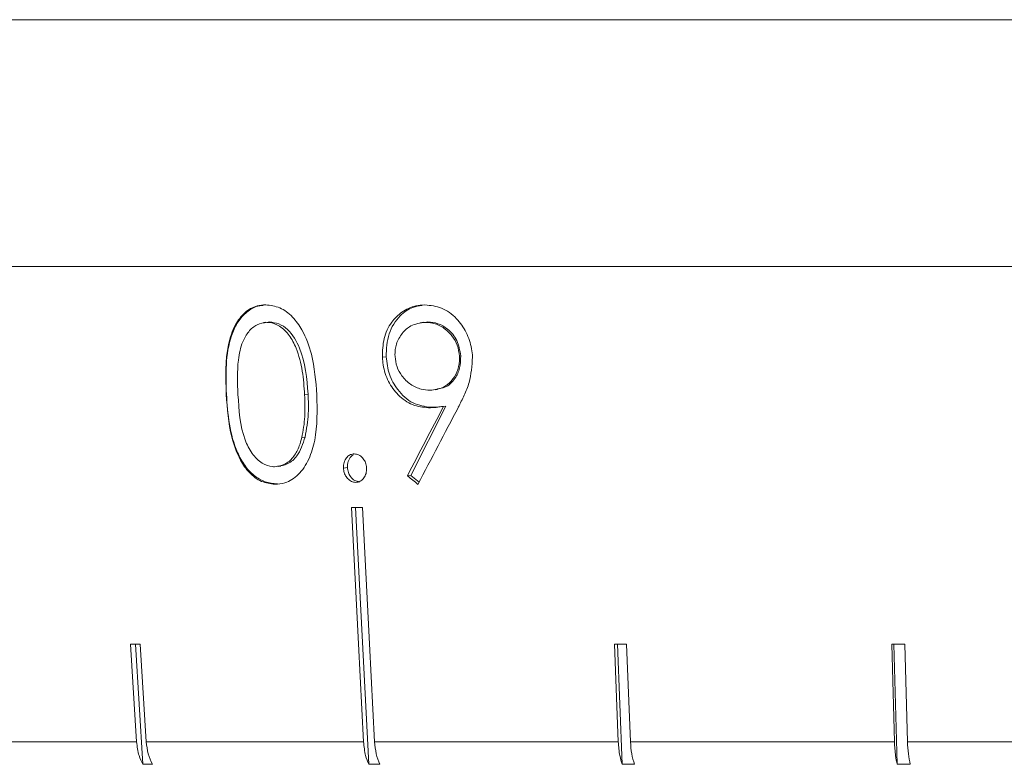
# Model space of a CAD drawing. Header units: inches. Extents: x -4 to 22.9, y -7.2 to 15.7.
# Tile 49 of 127: x 4.436 to 5.155, y 1.969 to 2.512. Entities that reach past the tile are written whole.
import ezdxf

# ---------------------------------------------------------------- set-up
doc = ezdxf.new("R2010")
doc.units = ezdxf.units.IN
doc.header["$MEASUREMENT"] = 0

msp = doc.modelspace()

# ---------------------------------------------------------------- linework, layer by layer
at = {"color": 7, "linetype": 'Continuous', "lineweight": 15}
for p, q in [((4.04171, 2.51192), (5.50971, 2.51192)), ((4.49015, 2.51192), (4.41785, 2.51192)), ((4.60613, 2.51192), (4.5264, 2.51192)), ((4.73202, 2.51192), (4.64572, 2.51192)), ((4.86643, 2.51192), (4.77451, 2.51192)), ((5.00788, 2.51192), (4.91135, 2.51192)), ((5.15483, 2.51192), (5.05475, 2.51192)), ((6.97771, 2.33192), (4.04171, 2.33192)), ((4.61579, 2.29121), (4.6141, 2.29096)), ((4.61855, 2.29146), (4.61675, 2.29119)), ((4.73071, 2.2912), (4.72865, 2.2909)), ((4.73414, 2.29146), (4.73219, 2.29117)), ((4.70373, 2.26609), (4.70098, 2.26569)), ((4.75815, 2.26672), (4.75716, 2.26657)), ((4.73949, 2.24198), (4.74127, 2.24224)), ((4.58715, 2.23873), (4.58701, 2.23871)), ((4.64679, 2.23878), (4.64423, 2.2384)), ((4.72167, 2.17954), (4.74718, 2.23015)), ((4.7366, 2.2292), (4.73462, 2.22891)), ((4.74718, 2.23015), (4.74561, 2.22991)), ((4.64457, 2.20747), (4.6421, 2.20711)), ((4.62491, 2.18606), (4.6268, 2.18634)), ((4.67547, 2.1853), (4.67256, 2.18487)), ((4.72167, 2.17954), (4.71918, 2.17917)), ((4.72775, 2.17454), (4.72167, 2.17954)), ((4.68289, 2.17469), (4.6815, 2.17448)), ((4.68135, 2.15616), (4.69098, 1.96885)), ((4.51714, 2.05654), (4.52155, 1.98522)), ((4.52068, 2.05654), (4.52611, 1.96885)), ((4.52862, 1.98522), (4.52421, 2.05654)), ((4.87026, 2.05654), (4.87309, 1.98522)), ((4.87253, 2.05654), (4.87601, 1.96885)), ((4.882, 1.98522), (4.87917, 2.05654)), ((5.07273, 2.05654), (5.07466, 1.98522)), ((5.07428, 2.05654), (5.07665, 1.96885)), ((5.08417, 1.98522), (5.08224, 2.05654)), ((4.38612, 1.98522), (4.52155, 1.98522)), ((4.52862, 1.98522), (4.68719, 1.98522)), ((4.69528, 1.98522), (4.87309, 1.98522)), ((4.882, 1.98522), (5.07466, 1.98522)), ((5.08417, 1.98522), (5.28694, 1.98522)), ((4.53318, 1.96885), (4.52611, 1.96885)), ((4.69907, 1.96885), (4.69098, 1.96885)), ((4.88492, 1.96885), (4.87601, 1.96885)), ((5.08616, 1.96885), (5.07665, 1.96885))]:
    msp.add_line(p, q, dxfattribs=at)
at = {"color": 7, "linetype": 'Continuous', "lineweight": 15, "flags": 128}
for points in [[(4.6784, 2.15616), (4.68352, 2.05675), (4.68719, 1.98522)], [(4.69528, 1.98522), (4.69161, 2.05675), (4.68649, 2.15616)]]:
    msp.add_lwpolyline(points, dxfattribs=at)
at = {"color": 7, "linetype": 'Continuous', "lineweight": 15}
for centre, major_axis, ratio, start_param, end_param in [((5.66554, 2.50631), (1.32276, 2.08438), 0.266434, 1.869415, 1.89367), ((5.66544, 2.48682), (1.3211, 2.08305), 0.266387, 1.860395, 1.88727), ((5.44555, 2.39663), (1.39175, -0.86792), 0.364266, 4.40181, 4.408115), ((5.51609, 2.28024), (1.41825, 0.0733), 0.070593, 4.076882, 4.083933), ((5.51734, 2.17985), (1.40947, 0.08753), 0.061627, 3.919602, 3.926696), ((5.51461, 2.17985), (1.40946, 0.05633), 0.077831, 4.23448, 4.241575), ((5.51304, 2.17985), (1.40946, 0.03837), 0.083147, 4.39241, 4.399505)]:
    msp.add_ellipse(centre, major_axis=major_axis, ratio=ratio, start_param=start_param, end_param=end_param, dxfattribs=at)
for points, knots in [([(4.58701, 2.23871), (4.58661, 2.25111), (4.58604, 2.269), (4.5927, 2.28899), (4.60015, 2.29872), (4.60819, 2.30343), (4.61368, 2.30382), (4.6158, 2.30397)], [0, 0, 0, 0, 0.421423, 0.607744, 0.75665, 0.905695, 1, 1, 1, 1]), ([(4.58715, 2.23873), (4.58691, 2.246), (4.58643, 2.26051), (4.58914, 2.27845), (4.59476, 2.29092), (4.60097, 2.2983), (4.60765, 2.30282), (4.61229, 2.30338), (4.614, 2.30358)], [0, 0, 0, 0, 0.264229, 0.527522, 0.659481, 0.791257, 0.92299, 1, 1, 1, 1]), ([(4.6158, 2.30397), (4.61926, 2.30353), (4.6262, 2.30264), (4.63552, 2.29567), (4.64381, 2.28413), (4.65109, 2.26474), (4.65237, 2.2483), (4.65314, 2.23832)], [0, 0, 0, 0, 0.149598, 0.299876, 0.440817, 0.660676, 1, 1, 1, 1]), ([(4.70098, 2.26569), (4.7011, 2.27033), (4.70135, 2.27968), (4.70693, 2.29131), (4.71523, 2.29927), (4.72384, 2.30337), (4.72976, 2.30379), (4.73202, 2.30395)], [0, 0, 0, 0, 0.226798, 0.455848, 0.652562, 0.86745, 1, 1, 1, 1]), ([(4.70373, 2.26609), (4.70398, 2.27185), (4.70448, 2.28337), (4.7128, 2.29576), (4.72174, 2.30229), (4.72752, 2.30308), (4.72969, 2.30338)], [0, 0, 0, 0, 0.306599, 0.612912, 0.854806, 1, 1, 1, 1]), ([(4.73202, 2.30395), (4.73612, 2.30348), (4.74436, 2.30256), (4.75514, 2.29487), (4.76252, 2.28414), (4.76601, 2.27408), (4.76656, 2.26791), (4.76674, 2.26589)], [0, 0, 0, 0, 0.239826, 0.481748, 0.693205, 0.899479, 1, 1, 1, 1]), ([(4.61675, 2.29119), (4.61427, 2.29084), (4.60928, 2.29013), (4.60312, 2.28474), (4.5981, 2.276), (4.59472, 2.26028), (4.59524, 2.2471), (4.59557, 2.23868)], [0, 0, 0, 0, 0.140683, 0.2820179, 0.4233905, 0.6315802, 1, 1, 1, 1]), ([(4.64423, 2.2384), (4.64381, 2.24415), (4.64296, 2.2557), (4.6392, 2.27059), (4.63336, 2.28207), (4.6263, 2.2888), (4.62033, 2.29096), (4.61727, 2.29116), (4.61675, 2.29119)], [0, 0, 0, 0, 0.252942, 0.507451, 0.666681, 0.827449, 0.971153, 1, 1, 1, 1]), ([(4.64679, 2.23878), (4.64581, 2.25034), (4.64435, 2.26765), (4.63404, 2.28481), (4.62554, 2.29056), (4.62088, 2.29116), (4.61855, 2.29146)], [0, 0, 0, 0, 0.500074, 0.749056, 0.874601, 1, 1, 1, 1]), ([(4.73219, 2.29117), (4.72856, 2.29069), (4.72225, 2.28986), (4.71515, 2.28347), (4.71086, 2.27606), (4.71008, 2.26975), (4.71017, 2.26668), (4.71018, 2.26633)], [0, 0, 0, 0, 0.313539, 0.54455, 0.775774, 0.974978, 1, 1, 1, 1]), ([(4.75716, 2.26657), (4.7568, 2.26925), (4.7561, 2.27462), (4.75173, 2.282), (4.74546, 2.28779), (4.73845, 2.29085), (4.73397, 2.29108), (4.73219, 2.29117)], [0, 0, 0, 0, 0.192596, 0.38636, 0.615599, 0.847581, 1, 1, 1, 1]), ([(4.75815, 2.26672), (4.75748, 2.2706), (4.75614, 2.27839), (4.74917, 2.2863), (4.74163, 2.2908), (4.73664, 2.29124), (4.73414, 2.29146)], [0, 0, 0, 0, 0.278771, 0.558587, 0.779186, 1, 1, 1, 1]), ([(4.73462, 2.22891), (4.73067, 2.2293), (4.72272, 2.23008), (4.71249, 2.23753), (4.70492, 2.24772), (4.70163, 2.25775), (4.70113, 2.26384), (4.70098, 2.26569)], [0, 0, 0, 0, 0.237338, 0.476759, 0.689947, 0.906033, 1, 1, 1, 1]), ([(4.7366, 2.2292), (4.73206, 2.22979), (4.72299, 2.23098), (4.7123, 2.24081), (4.70533, 2.25301), (4.70426, 2.26173), (4.70373, 2.26609)], [0, 0, 0, 0, 0.279808, 0.559491, 0.779628, 1, 1, 1, 1]), ([(4.71018, 2.26633), (4.71051, 2.26378), (4.71117, 2.25865), (4.7153, 2.25142), (4.72136, 2.24562), (4.72863, 2.24212), (4.73351, 2.24182), (4.7357, 2.24169)], [0, 0, 0, 0, 0.180221, 0.361623, 0.589366, 0.815567, 1, 1, 1, 1]), ([(4.7357, 2.24169), (4.7391, 2.24205), (4.74486, 2.24267), (4.75153, 2.24809), (4.75571, 2.25472), (4.75726, 2.26136), (4.75718, 2.26538), (4.75716, 2.26657)], [0, 0, 0, 0, 0.295312, 0.499595, 0.703504, 0.912396, 1, 1, 1, 1]), ([(4.74117, 2.24273), (4.74304, 2.24297), (4.74797, 2.24359), (4.75385, 2.24936), (4.75791, 2.25768), (4.75807, 2.26371), (4.75815, 2.26672)], [0, 0, 0, 0, 0.19078, 0.504825, 0.752419, 1, 1, 1, 1]), ([(4.76674, 2.26589), (4.76631, 2.25951), (4.76563, 2.24969), (4.76074, 2.23793), (4.75784, 2.23214), (4.75638, 2.22923)], [0, 0, 0, 0, 0.480035, 0.738548, 1, 1, 1, 1]), ([(4.62254, 2.17306), (4.61923, 2.17347), (4.61258, 2.17431), (4.60371, 2.18098), (4.59593, 2.19209), (4.58894, 2.2116), (4.58776, 2.22822), (4.58701, 2.23871)], [0, 0, 0, 0, 0.145314, 0.291399, 0.430589, 0.640711, 1, 1, 1, 1]), ([(4.62432, 2.17332), (4.62136, 2.17361), (4.61542, 2.17419), (4.6071, 2.17916), (4.60017, 2.18663), (4.59334, 2.1991), (4.58868, 2.21697), (4.58766, 2.23147), (4.58715, 2.23873)], [0, 0, 0, 0, 0.124917, 0.249819, 0.374729, 0.499838, 0.749496, 1, 1, 1, 1]), ([(4.59557, 2.23868), (4.59629, 2.22722), (4.59725, 2.21187), (4.60547, 2.19512), (4.61268, 2.18817), (4.61871, 2.18605), (4.62174, 2.18586), (4.62218, 2.18583)], [0, 0, 0, 0, 0.492978, 0.660483, 0.829457, 0.975094, 1, 1, 1, 1]), ([(4.65314, 2.23832), (4.6534, 2.22707), (4.65378, 2.21068), (4.64774, 2.19094), (4.64029, 2.17969), (4.63112, 2.17378), (4.62501, 2.17327), (4.62254, 2.17306)], [0, 0, 0, 0, 0.381244, 0.555512, 0.731161, 0.891598, 1, 1, 1, 1]), ([(4.6421, 2.20711), (4.64261, 2.20963), (4.64364, 2.21469), (4.64458, 2.22516), (4.64437, 2.23311), (4.64423, 2.2384)], [0, 0, 0, 0, 0.250493, 0.501064, 1, 1, 1, 1]), ([(4.64457, 2.20747), (4.64556, 2.21321), (4.64734, 2.22347), (4.64696, 2.2341), (4.64679, 2.23878)], [0, 0, 0, 0, 0.559602, 1, 1, 1, 1]), ([(4.74561, 2.22991), (4.74379, 2.22963), (4.74106, 2.22919), (4.73739, 2.22898), (4.73554, 2.22893), (4.73462, 2.22891)], [0, 0, 0, 0, 0.498954, 0.749345, 1, 1, 1, 1]), ([(4.74517, 2.22989), (4.74388, 2.22969), (4.74104, 2.22926), (4.73816, 2.22922), (4.7366, 2.2292)], [0, 0, 0, 0, 0.456015, 1, 1, 1, 1]), ([(4.62218, 2.18583), (4.62503, 2.18629), (4.63035, 2.18716), (4.63661, 2.19315), (4.64028, 2.20009), (4.64157, 2.20507), (4.6421, 2.20711)], [0, 0, 0, 0, 0.300701, 0.5605529, 0.8200348, 1, 1, 1, 1]), ([(4.62397, 2.1861), (4.62671, 2.18652), (4.6322, 2.18736), (4.64036, 2.19449), (4.64297, 2.20255), (4.64457, 2.20747)], [0, 0, 0, 0, 0.280214, 0.560807, 1, 1, 1, 1]), ([(4.67256, 2.18487), (4.67261, 2.18631), (4.67269, 2.18912), (4.67456, 2.19239), (4.67691, 2.1946), (4.67904, 2.19514), (4.68021, 2.19522), (4.68043, 2.19524)], [0, 0, 0, 0, 0.263865, 0.511661, 0.733126, 0.948035, 1, 1, 1, 1]), ([(4.67547, 2.1853), (4.67553, 2.18682), (4.67566, 2.18986), (4.67755, 2.1931), (4.67919, 2.19417), (4.67977, 2.19454)], [0, 0, 0, 0, 0.393202, 0.786822, 1, 1, 1, 1]), ([(4.68043, 2.19524), (4.68152, 2.19511), (4.68372, 2.19484), (4.68646, 2.19258), (4.68846, 2.18963), (4.68923, 2.1869), (4.68938, 2.18528), (4.68942, 2.18487)], [0, 0, 0, 0, 0.243745, 0.490694, 0.701126, 0.922877, 1, 1, 1, 1]), ([(4.6815, 2.17448), (4.68042, 2.17462), (4.67826, 2.17488), (4.67556, 2.17713), (4.67363, 2.17992), (4.67278, 2.18263), (4.67262, 2.18428), (4.67256, 2.18487)], [0, 0, 0, 0, 0.241404, 0.485753, 0.694878, 0.89209, 1, 1, 1, 1]), ([(4.68443, 2.17492), (4.68318, 2.1751), (4.68067, 2.17547), (4.67781, 2.17833), (4.6759, 2.18168), (4.67561, 2.18409), (4.67547, 2.1853)], [0, 0, 0, 0, 0.279578, 0.55918, 0.77945, 1, 1, 1, 1]), ([(4.68942, 2.18487), (4.68938, 2.18355), (4.68929, 2.18092), (4.68763, 2.1777), (4.68538, 2.17541), (4.68318, 2.17459), (4.68187, 2.17451), (4.6815, 2.17448)], [0, 0, 0, 0, 0.2402568, 0.4832073, 0.7001907, 0.9154835, 1, 1, 1, 1]), ([(4.52155, 1.98522), (4.52198, 1.98175), (4.52272, 1.97583), (4.52511, 1.97089), (4.52611, 1.96885)], [0, 0, 0, 0, 0.585348, 1, 1, 1, 1]), ([(4.53318, 1.96885), (4.53201, 1.97133), (4.52965, 1.97631), (4.52897, 1.98224), (4.52862, 1.98522)], [0, 0, 0, 0, 0.496656, 1, 1, 1, 1]), ([(4.68719, 1.98522), (4.68755, 1.98175), (4.68816, 1.97583), (4.69016, 1.97089), (4.69098, 1.96885)], [0, 0, 0, 0, 0.585349, 1, 1, 1, 1]), ([(4.69907, 1.96885), (4.6981, 1.97133), (4.69614, 1.97631), (4.69557, 1.98224), (4.69528, 1.98522)], [0, 0, 0, 0, 0.496777, 1, 1, 1, 1]), ([(4.87309, 1.98522), (4.87337, 1.98175), (4.87384, 1.97583), (4.87538, 1.97089), (4.87601, 1.96885)], [0, 0, 0, 0, 0.585349, 1, 1, 1, 1]), ([(4.88492, 1.96885), (4.88417, 1.97133), (4.88266, 1.97631), (4.88222, 1.98224), (4.882, 1.98522)], [0, 0, 0, 0, 0.4968501, 1, 1, 1, 1]), ([(5.07466, 1.98522), (5.07485, 1.98175), (5.07517, 1.97583), (5.07622, 1.97089), (5.07665, 1.96885)], [0, 0, 0, 0, 0.585346, 1, 1, 1, 1]), ([(5.08616, 1.96885), (5.08565, 1.97133), (5.08462, 1.97631), (5.08432, 1.98224), (5.08417, 1.98522)], [0, 0, 0, 0, 0.4969012, 1, 1, 1, 1])]:
    msp.add_open_spline(points, degree=3, knots=knots, dxfattribs=at)

doc.saveas('drawing.dxf')
